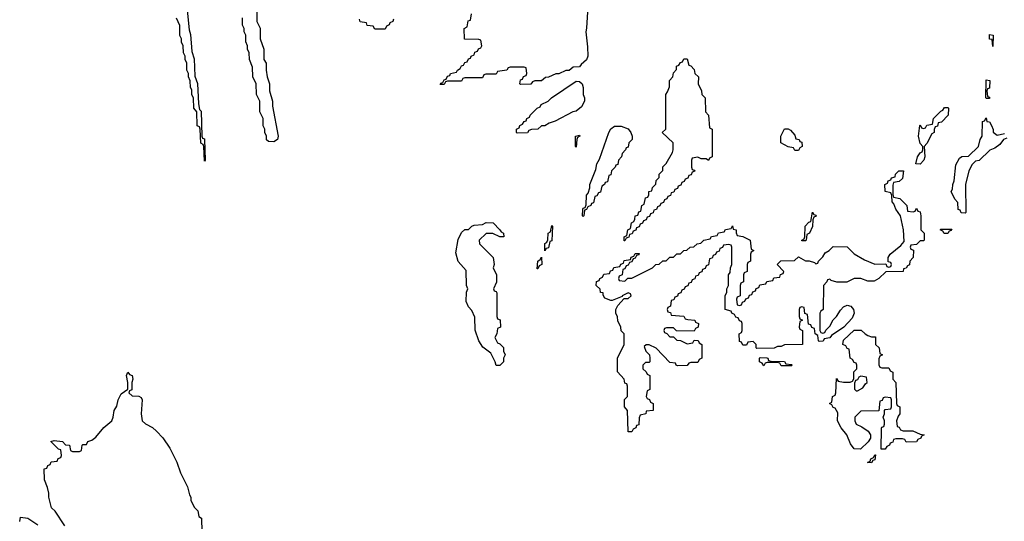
# Model space of a CAD drawing. Header units: inches. Extents: x 2550115 to 2887259, y 311850 to 494471.
# Tile 42 of 115: x 2724266 to 2729935, y 374051 to 376940. Entities that reach past the tile are written whole.
import ezdxf

# ---------------------------------------------------------------- set-up
doc = ezdxf.new("R2010")
doc.units = ezdxf.units.IN
doc.header["$MEASUREMENT"] = 0
doc.layers.add('C7327', color=7, linetype='Continuous')

msp = doc.modelspace()

# ---------------------------------------------------------------- linework, layer by layer
at = {"layer": 'C7327', "color": 6}
for points in [[(2725230, 376994), (2725242, 376882), (2725250, 376854), (2725257.3, 376757.3), (2725270, 376714), (2725274, 376614), (2725290, 376572), (2725296, 376456), (2725302, 376422), (2725310, 376414), (2725314, 376270), (2725318, 376258), (2725330, 376254), (2725330.4, 376250), (2725334, 376130), (2725330, 376126), (2725326, 376210), (2725322, 376222), (2725308.8, 376228.9), (2725306, 376310), (2725302, 376322), (2725288.8, 376328.9), (2725286, 376410), (2725268.7, 376430), (2725267.3, 376487.3), (2725258, 376510), (2725256.4, 376536.4), (2725248.8, 376548.9), (2725247.3, 376587.3), (2725238, 376610), (2725238, 376630), (2725228.8, 376648.9), (2725228, 376690), (2725218, 376710), (2725218, 376730), (2725208.8, 376748.9), (2725208, 376790), (2725198, 376810), (2725198, 376830), (2725188.8, 376848.9), (2725187.3, 376907.3), (2725168.8, 376948.9)], [(2725631.3, 376991.3), (2725632, 376930), (2725651.2, 376891.1), (2725651.3, 376830), (2725670.9, 376770.9), (2725671.3, 376710), (2725684.7, 376690), (2725684.7, 376650), (2725691.3, 376610), (2725704.7, 376570), (2725704.7, 376530), (2725721, 376470), (2725722, 376442), (2725754.8, 376270), (2725750.7, 376250), (2725730, 376237.2), (2725698, 376238), (2725688, 376248), (2725688, 376270), (2725678, 376290), (2725678, 376310), (2725668.8, 376328.9), (2725668, 376370), (2725648.7, 376410), (2725648, 376470), (2725628.7, 376510), (2725628, 376570), (2725608.7, 376610), (2725607.3, 376667.3), (2725588.7, 376710), (2725588, 376750), (2725578, 376770), (2725578, 376790), (2725568.4, 376811.6), (2725568, 376850), (2725558, 376870), (2725558, 376890), (2725548.8, 376908.9), (2725548, 376950)], [(2727534.6, 376985.4), (2727530.4, 376890.4), (2727525.5, 376870), (2727536.2, 376783.8), (2727537.1, 376730), (2727530, 376709.4), (2727498, 376682), (2727490, 376669), (2727452.7, 376667.3), (2727430, 376648), (2727410, 376648), (2727370, 376628), (2727352.7, 376627.3), (2727310, 376608), (2727292.7, 376607.3), (2727270, 376588), (2727232.7, 376587.3), (2727218, 376582), (2727210, 376568), (2727150, 376566), (2727146, 376570), (2727150, 376594), (2727162, 376598), (2727167.3, 376612.7), (2727182, 376618), (2727186, 376630), (2727182, 376662), (2727170, 376666), (2727090, 376666), (2727078, 376662), (2727071.6, 376648.4), (2727018, 376642), (2727010, 376626), (2726950, 376626), (2726938, 376622), (2726930, 376606), (2726830, 376606), (2726818, 376602), (2726810, 376586), (2726730, 376586), (2726718, 376582), (2726710, 376566), (2726687.3, 376567.3), (2726690, 376574), (2726702, 376578), (2726710, 376594), (2726722, 376598), (2726730, 376614), (2726742, 376618), (2726746, 376630), (2726782, 376638), (2726786, 376650), (2726802, 376658), (2726810, 376674), (2726822, 376678), (2726830, 376694), (2726842, 376698), (2726850, 376714), (2726862, 376718), (2726866, 376730), (2726882, 376738), (2726887.3, 376752.7), (2726902, 376758), (2726907.3, 376772.7), (2726922, 376778), (2726926, 376790), (2726922, 376822), (2726910, 376826), (2726827.3, 376827.3), (2726826, 376890), (2726842, 376898), (2726847.3, 376932.7), (2726862, 376938), (2726867.3, 376972.7)], [(2726418, 376942), (2726414, 376930), (2726398, 376922), (2726394, 376910), (2726378, 376902), (2726370, 376886), (2726310, 376886), (2726302, 376902), (2726267.3, 376907.3), (2726262, 376922), (2726227.3, 376927.3), (2726222, 376942)], [(2729950, 376258), (2729930.9, 376249.1), (2729910, 376222), (2729879.8, 376200.2), (2729851.2, 376188.9), (2729791.2, 376128.9), (2729770, 376126), (2729750, 376106), (2729731.3, 376070), (2729711.3, 375990), (2729714, 375830), (2729710, 375826), (2729687.3, 375827.3), (2729682, 375842), (2729670, 375846), (2729668, 375888), (2729650, 375906), (2729628.7, 375950), (2729636.4, 375963.6), (2729638, 375990), (2729647.3, 376012.7), (2729656.4, 376103.6), (2729678, 376142), (2729690, 376151.3), (2729730, 376154), (2729786, 376210), (2729795.3, 376250), (2729808, 376270), (2729810, 376354), (2729822, 376358), (2729830, 376374), (2729834, 376354), (2729850, 376352), (2729862, 376330), (2729872, 376308), (2729872, 376292), (2729894, 376274), (2729936.4, 376283.6)], [(2724525.6, 374025.6), (2724469.3, 374109.3), (2724449.5, 374129.5), (2724434, 374190), (2724433.6, 374213.6), (2724425.6, 374245.6), (2724409, 374290), (2724407.3, 374352.7), (2724422, 374358), (2724427.3, 374372.7), (2724442, 374378), (2724447.3, 374392.7), (2724482, 374398), (2724487.3, 374412.7), (2724502, 374418), (2724506, 374430), (2724502, 374462), (2724490, 374466), (2724446, 374510), (2724464.5, 374515.5), (2724512, 374510), (2724530, 374492), (2724552, 374490), (2724558, 374458), (2724570, 374454), (2724610, 374454), (2724622, 374458), (2724626, 374490), (2724630, 374494), (2724650, 374494), (2724658, 374510), (2724681.5, 374518.5), (2724703.8, 374536.2), (2724750, 374590.4), (2724796, 374630), (2724804.5, 374650), (2724809.2, 374690), (2724826, 374714), (2724832.3, 374750), (2724850, 374786), (2724888, 374812), (2724888.7, 374850), (2724881.2, 374890), (2724888.7, 374910), (2724897.3, 374897.3), (2724913, 374890), (2724918, 374870), (2724912, 374850), (2724911.6, 374808.4), (2724898, 374802), (2724894, 374790), (2724912.7, 374772.7), (2724951.6, 374771.6), (2724964.7, 374764.7), (2724971.2, 374751.2), (2724964.7, 374670), (2724972, 374630), (2724990, 374612), (2725030, 374591.3), (2725054, 374570), (2725090.9, 374530.9), (2725130, 374472), (2725170.7, 374390.7), (2725191, 374330), (2725231.3, 374250), (2725243.6, 374203.6), (2725252, 374190), (2725252, 374170), (2725272, 374130), (2725290.9, 374110.9), (2725298, 374078), (2725312, 374070), (2725314, 373990)], [(2724266, 374050), (2724270, 374074), (2724312, 374070), (2724370.5, 374030.5)]]:
    msp.add_lwpolyline(points, dxfattribs=at)
for points in [[(2729870, 376786), (2729866, 376826), (2729850, 376828), (2729850, 376854), (2729870.5, 376850)], [(2728231.3, 376128.7), (2728218, 376138), (2728190, 376138), (2728170, 376148), (2728138, 376142), (2728134, 376130), (2728134, 376090), (2728138, 376078), (2728150, 376074), (2728152.7, 376067.3), (2728138, 376062), (2728132.7, 376047.3), (2728118, 376042), (2728112.7, 376027.3), (2728098, 376022), (2728092.7, 376007.3), (2728078, 376002), (2728072.7, 375987.3), (2728058, 375982), (2728052.7, 375967.3), (2728038, 375962), (2728032.7, 375947.3), (2728018, 375942), (2728012.7, 375927.3), (2727998, 375922), (2727992.7, 375907.3), (2727978, 375902), (2727972.7, 375887.3), (2727958, 375882), (2727952.7, 375867.3), (2727938, 375862), (2727932.7, 375847.3), (2727918, 375842), (2727912.7, 375827.3), (2727898, 375822), (2727892.7, 375807.3), (2727878, 375802), (2727872.7, 375787.3), (2727858, 375782), (2727852.7, 375767.3), (2727838, 375762), (2727832.7, 375747.3), (2727818, 375742), (2727812.7, 375727.3), (2727798, 375722), (2727792.7, 375707.3), (2727778, 375702), (2727772.7, 375687.3), (2727758, 375682), (2727750, 375666), (2727746, 375666), (2727746, 375690), (2727762, 375698), (2727768, 375730), (2727782, 375738), (2727788, 375770), (2727802, 375778), (2727808, 375792), (2727809.1, 375810.9), (2727826, 375814), (2727830, 375834), (2727842, 375838), (2727848, 375870), (2727862, 375878), (2727870, 375914), (2727882, 375918), (2727888, 375932), (2727888.7, 375950), (2727906, 375954), (2727910, 375974), (2727928, 375992), (2727930, 376014), (2727948, 376032), (2727948.7, 376050), (2727968.7, 376071.3), (2727970, 376092), (2727989, 376111), (2728024.7, 376175.3), (2728029.1, 376190.9), (2728028.7, 376230), (2727966, 376290), (2727986, 376310), (2727986, 376510), (2727996.4, 376523.6), (2728007.3, 376552.7), (2728008, 376590), (2728026, 376610), (2728030, 376634), (2728047.3, 376652.7), (2728048.4, 376671.6), (2728062, 376678), (2728070, 376694), (2728082, 376698), (2728090, 376714), (2728110, 376714), (2728118, 376678), (2728130, 376674), (2728150, 376654), (2728154, 376630), (2728174, 376610), (2728172, 376570), (2728192, 376530), (2728194, 376510), (2728212, 376490), (2728214, 376410), (2728232, 376390), (2728238, 376318), (2728254, 376310), (2728254, 376150), (2728238, 376142)], [(2727130, 376286), (2727126, 376290), (2727126, 376310), (2727142, 376318), (2727146, 376330), (2727162, 376338), (2727170, 376354), (2727182, 376358), (2727186, 376370), (2727202, 376378), (2727206, 376390), (2727246, 376430), (2727262, 376438), (2727269.4, 376450.6), (2727309, 376471), (2727328, 376490), (2727470, 376586), (2727490, 376584.7), (2727504.7, 376570), (2727510.8, 376550), (2727510.8, 376510), (2727518.8, 376490), (2727518.8, 376470), (2727501.4, 376438.6), (2727470, 376414), (2727450, 376409), (2727350, 376355.3), (2727315.3, 376344.7), (2727290, 376329), (2727270, 376328), (2727250, 376309), (2727212.7, 376307.3), (2727198, 376302), (2727190, 376288)], [(2729830, 376486), (2729829.1, 376489.1), (2729830, 376594), (2729852, 376590), (2729850, 376546), (2729838, 376542), (2729834, 376530), (2729838, 376498), (2729850, 376494), (2729850, 376486)], [(2729450, 376108.7), (2729426, 376110), (2729435.3, 376150), (2729450, 376174), (2729462, 376178), (2729466, 376190), (2729466, 376210), (2729450, 376226), (2729442, 376270), (2729448, 376330), (2729450, 376334), (2729458, 376318), (2729470, 376314), (2729482, 376318), (2729488.4, 376331.6), (2729522, 376338), (2729528, 376370), (2729550, 376394), (2729570, 376414), (2729582, 376418), (2729590, 376434), (2729610, 376434), (2729614, 376430), (2729612, 376390), (2729574, 376350), (2729554, 376346), (2729550, 376326), (2729538, 376322), (2729531.6, 376308.4), (2729531, 376290), (2729518, 376282), (2729490, 376226), (2729474, 376210), (2729478, 376150), (2729471, 376130)], [(2727510, 375806), (2727506, 375810), (2727508.4, 375848.4), (2727510, 375854), (2727522, 375858), (2727527.3, 375872.7), (2727529.2, 375930), (2727539, 375941), (2727549, 375971), (2727549.2, 375990), (2727582.7, 376077.3), (2727589.4, 376110), (2727604.1, 376135.9), (2727658, 376290), (2727670, 376311), (2727690, 376326.8), (2727730, 376326), (2727770, 376311), (2727784.7, 376290), (2727792, 376270), (2727792, 376250), (2727774, 376230), (2727770, 376206), (2727758, 376202), (2727754, 376190), (2727734, 376170), (2727732, 376150), (2727714, 376130), (2727710, 376106), (2727698, 376102), (2727694, 376090), (2727674, 376070), (2727670, 376046), (2727658, 376042), (2727650, 376006), (2727638, 376002), (2727634, 375990), (2727618, 375982), (2727610, 375946), (2727598, 375942), (2727590, 375926), (2727578, 375922), (2727570, 375886), (2727558, 375882), (2727554, 375870), (2727538, 375862), (2727530, 375846), (2727518, 375842), (2727514, 375810)], [(2727470, 376206), (2727466, 376210), (2727466, 376270), (2727490, 376274), (2727492, 376270), (2727478, 376262), (2727474, 376250)], [(2728730, 376186), (2728722, 376202), (2728690, 376208), (2728648, 376230), (2728648, 376270), (2728670, 376311.3), (2728690, 376311.3), (2728703.6, 376303.6), (2728730, 376274), (2728734, 376254), (2728754, 376250), (2728758, 376238), (2728770, 376234), (2728772, 376210), (2728758, 376202), (2728750, 376186)], [(2729410, 375834), (2729422, 375838), (2729430, 375854), (2729438, 375838), (2729450, 375834), (2729454, 375810), (2729454, 375730), (2729474, 375710), (2729474, 375670), (2729470, 375666), (2729450, 375666), (2729430, 375646), (2729398, 375642), (2729394, 375630), (2729398, 375618), (2729412, 375612), (2729411.3, 375570), (2729391.6, 375548.4), (2729390, 375528.7), (2729378, 375522), (2729370, 375508), (2729354, 375506), (2729352, 375490), (2729252.7, 375487.3), (2729212, 375450), (2729185.4, 375434.6), (2729150, 375434), (2729109.1, 375449.1), (2729070, 375449), (2729028.4, 375428.4), (2728971.6, 375428.4), (2728938, 375438), (2728930, 375446), (2728918, 375442), (2728914, 375430), (2728894, 375410), (2728892, 375270), (2728878, 375262), (2728874, 375250), (2728874, 375150), (2728878, 375138), (2728890, 375134), (2728902, 375138), (2728907.3, 375152.7), (2728930, 375174), (2728949.2, 375210.8), (2728968.7, 375230), (2728992.1, 375267.9), (2729010, 375286), (2729030, 375296), (2729051, 375290), (2729066, 375270), (2729071.3, 375250), (2729059.8, 375220.2), (2729011.2, 375168.8), (2728939.6, 375120.4), (2728930, 375108), (2728898, 375102), (2728891.6, 375088.4), (2728870, 375086), (2728866, 375090), (2728862, 375122), (2728846, 375130), (2728842, 375162), (2728827.3, 375167.3), (2728822, 375182), (2728807.3, 375187.3), (2728802, 375242), (2728787.3, 375247.3), (2728782, 375282), (2728770, 375286), (2728758, 375282), (2728754, 375270), (2728754, 375230), (2728758, 375218), (2728774, 375210), (2728758, 375202), (2728754, 375170), (2728758, 375158), (2728774, 375150), (2728774, 375070), (2728670, 375068), (2728650, 375058), (2728630, 375058), (2728610, 375048), (2728510, 375046), (2728506, 375050), (2728506, 375070), (2728490, 375086), (2728458, 375082), (2728450, 375066), (2728430, 375066), (2728422, 375082), (2728410, 375086), (2728408.4, 375131.6), (2728422, 375138), (2728426, 375150), (2728426, 375190), (2728422, 375202), (2728410, 375206), (2728402, 375222), (2728390, 375226), (2728382, 375242), (2728366, 375250), (2728362, 375262), (2728328.7, 375270), (2728328.7, 375350), (2728338, 375370), (2728338, 375390), (2728348, 375410), (2728348, 375470), (2728356.4, 375483.6), (2728358, 375510), (2728366, 375530), (2728366, 375630), (2728362, 375642), (2728350, 375646), (2728318, 375642), (2728312.7, 375627.3), (2728298, 375622), (2728292.7, 375607.3), (2728278, 375602), (2728272.7, 375587.3), (2728258, 375582), (2728252.7, 375567.3), (2728238, 375562), (2728232.7, 375527.3), (2728218, 375522), (2728212.7, 375507.3), (2728198, 375502), (2728192.7, 375487.3), (2728178, 375482), (2728172.7, 375467.3), (2728158, 375462), (2728152.7, 375447.3), (2728138, 375442), (2728132.7, 375427.3), (2728118, 375422), (2728112.7, 375407.3), (2728098, 375402), (2728092.7, 375387.3), (2728078, 375382), (2728072.7, 375367.3), (2728058, 375362), (2728052.7, 375347.3), (2728038, 375342), (2728032.7, 375327.3), (2728018, 375322), (2728014, 375290), (2727998, 375282), (2727994, 375270), (2727998, 375258), (2728012.7, 375252.7), (2728018, 375238), (2728090, 375232), (2728098, 375218), (2728112.7, 375212.7), (2728154, 375210), (2728158, 375198), (2728174, 375190), (2728171.6, 375168.4), (2728158, 375162), (2728150, 375146), (2728048, 375148), (2728030, 375166), (2727990, 375166), (2727978, 375162), (2727974, 375150), (2727978, 375138), (2727992.7, 375132.7), (2728010, 375114), (2728030, 375114), (2728050, 375094), (2728071.6, 375091.6), (2728110, 375074), (2728142, 375078), (2728150, 375094), (2728172.7, 375092.7), (2728178, 375078), (2728194, 375070), (2728194, 374990), (2728178, 374982), (2728170, 374966), (2728130, 374966), (2728118, 374962), (2728110, 374948), (2728052.7, 374947.3), (2728046, 374950), (2728042, 374962), (2728010, 374966), (2727930, 375048), (2727890, 375068), (2727872.7, 375067.3), (2727862, 375058), (2727872, 375030), (2727892, 375010), (2727894, 374990), (2727894, 374970), (2727890, 374966), (2727870, 374966), (2727854, 374950), (2727854, 374930), (2727872.7, 374912.7), (2727878, 374898), (2727894, 374890), (2727894, 374810), (2727878, 374802), (2727874, 374770), (2727878, 374758), (2727892.7, 374752.7), (2727898, 374738), (2727914, 374730), (2727914, 374690), (2727874, 374686), (2727870.8, 374669.2), (2727838, 374662), (2727832.7, 374647.3), (2727830, 374606), (2727818, 374602), (2727814, 374590), (2727798, 374582), (2727790, 374566), (2727770, 374566), (2727768.8, 374568.8), (2727766, 374690), (2727748, 374710), (2727748.4, 374751.6), (2727766, 374770), (2727766, 374830), (2727762, 374842), (2727750, 374846), (2727746, 374870), (2727707.3, 374912.7), (2727708.8, 374991.2), (2727746, 375070), (2727746, 375130), (2727728.8, 375148.8), (2727728, 375170), (2727710, 375206), (2727708.7, 375228.7), (2727698, 375250), (2727698, 375270), (2727710, 375294), (2727746, 375334), (2727770, 375334), (2727786, 375350), (2727782, 375362), (2727770, 375366), (2727734, 375350), (2727734, 375346), (2727676.9, 375323.1), (2727670, 375322), (2727635.3, 375335.3), (2727626, 375354), (2727626, 375366), (2727610, 375368), (2727608, 375388), (2727586, 375410), (2727587.3, 375432.7), (2727602, 375438), (2727606, 375450), (2727622, 375458), (2727630, 375474), (2727662, 375478), (2727667.3, 375492.7), (2727682, 375498), (2727687.3, 375512.7), (2727722, 375518), (2727727.3, 375532.7), (2727742, 375538), (2727747.3, 375552.7), (2727782, 375558), (2727787.3, 375572.7), (2727802, 375578), (2727810, 375594), (2727832.7, 375592.7), (2727830, 375586), (2727818, 375582), (2727810, 375566), (2727798, 375562), (2727790, 375546), (2727778, 375542), (2727770, 375526), (2727758, 375522), (2727750, 375506), (2727738, 375502), (2727734, 375470), (2727718, 375462), (2727714, 375450), (2727718, 375438), (2727750, 375434), (2727768, 375452), (2727790, 375452), (2727908.8, 375511.2), (2727929.3, 375530.7), (2727948.7, 375531.3), (2727969.3, 375550.7), (2727988.7, 375551.3), (2728010, 375571.3), (2728030, 375572), (2728050, 375591.3), (2728070, 375592), (2728090, 375611.3), (2728108, 375612), (2728126, 375630), (2728148, 375632), (2728166, 375650), (2728188, 375652), (2728206, 375670), (2728242, 375678), (2728250, 375692), (2728282, 375698), (2728290, 375712), (2728322, 375718), (2728330, 375732), (2728362, 375738), (2728370, 375752), (2728374, 375734), (2728391.3, 375730), (2728392, 375712), (2728398, 375698), (2728430, 375692), (2728471.3, 375670), (2728478, 375618), (2728494, 375610), (2728478, 375602), (2728474, 375590), (2728474, 375550), (2728458, 375542), (2728454, 375530), (2728454, 375490), (2728438, 375482), (2728434, 375470), (2728434, 375430), (2728418, 375422), (2728414, 375410), (2728414, 375350), (2728398, 375342), (2728394, 375330), (2728398, 375298), (2728410, 375294), (2728422, 375298), (2728427.3, 375312.7), (2728442, 375318), (2728447.3, 375332.7), (2728462, 375338), (2728467.3, 375352.7), (2728482, 375358), (2728487.3, 375372.7), (2728502, 375378), (2728507.3, 375392.7), (2728522, 375398), (2728527.3, 375412.7), (2728562, 375418), (2728567.3, 375432.7), (2728602, 375438), (2728607.3, 375452.7), (2728642, 375458), (2728647.3, 375472.7), (2728662, 375478), (2728666, 375490), (2728628, 375530), (2728649.2, 375550.8), (2728727.3, 375552.7), (2728750, 375574), (2728790, 375552), (2728811.2, 375551.2), (2728842, 375542), (2728850, 375534), (2728862, 375538), (2728866, 375550), (2728890, 375574), (2728903.1, 375596.9), (2728926, 375610), (2728950, 375634), (2729030, 375632), (2729071.3, 375591.3), (2729130, 375556), (2729190, 375532), (2729254, 375534), (2729258, 375518), (2729270, 375514), (2729282, 375518), (2729286, 375530), (2729282, 375542), (2729266, 375546), (2729266, 375570), (2729278, 375590), (2729340.4, 375639.6), (2729358, 375662), (2729355.3, 375730), (2729338, 375810), (2729310, 375848), (2729299, 375879), (2729289, 375890), (2729288, 375928), (2729282, 375942), (2729249.2, 375950), (2729248, 375990), (2729262, 375998), (2729267.3, 376012.7), (2729282, 376018), (2729286, 376030), (2729306, 376034), (2729308, 376050), (2729328, 376070), (2729354, 376070), (2729350, 376026), (2729330, 376008), (2729298, 376002), (2729292.7, 375987.3), (2729292.7, 375932.7), (2729298, 375918), (2729334, 375910), (2729374, 375870), (2729378, 375838)], [(2728770, 375666), (2728768.7, 375670), (2728782, 375678), (2728786, 375690), (2728789.3, 375750.7), (2728810, 375774), (2728822, 375778), (2728830, 375832), (2728838, 375818), (2728850, 375814), (2728851.2, 375808.8), (2728838, 375802), (2728832.7, 375787.3), (2728831.2, 375748.8), (2728814, 375710), (2728798, 375702), (2728794, 375670), (2728790, 375666)], [(2727030, 375688.7), (2726990, 375708.7), (2726951.6, 375708.4), (2726912, 375670), (2726914, 375650), (2726991.3, 375570), (2726998, 375530), (2726992, 375510), (2727011, 375470), (2727011.2, 375428.8), (2726994, 375390), (2726998, 375378), (2727010, 375374), (2727012.7, 375367.3), (2727014, 375230), (2727018, 375218), (2727031.6, 375211.6), (2727034, 375170), (2727018, 375162), (2727014, 375130), (2727002, 375110), (2727018, 375078), (2727030, 375074), (2727051.6, 375051.6), (2727052, 375030), (2727062, 375010), (2727052, 374990), (2727051.3, 374970), (2727030, 374948.7), (2727010, 374948), (2727004, 374970), (2726979.3, 375019.3), (2726933.6, 375053.6), (2726908.7, 375091.3), (2726888.4, 375151.6), (2726887.3, 375227.3), (2726870, 375266), (2726850, 375286), (2726836.4, 375316.4), (2726838, 375370), (2726846, 375390), (2726838, 375410), (2726836.4, 375496.4), (2726790, 375548), (2726776.5, 375596.5), (2726790, 375674), (2726810, 375714), (2726828.4, 375731.6), (2726850, 375732), (2726869, 375751), (2726882.7, 375757.3), (2726930, 375761), (2726951.2, 375771.2), (2726991.3, 375770), (2727031.3, 375730), (2727038, 375718), (2727051.3, 375710), (2727054, 375690)], [(2727290, 375608), (2727288.8, 375651.2), (2727302, 375658), (2727307.3, 375672.7), (2727308, 375710), (2727322, 375718), (2727330, 375754), (2727334, 375750), (2727330, 375666), (2727318, 375662), (2727310, 375626), (2727298, 375622)], [(2729610, 375708), (2729588.4, 375708.4), (2729582, 375722), (2729566, 375730), (2729570, 375734), (2729632.7, 375732.7), (2729630, 375726), (2729618, 375722)], [(2727246, 375506), (2727248.7, 375550), (2727262, 375558), (2727270, 375572), (2727272, 375530), (2727258, 375522), (2727250, 375506)], [(2729230, 374934), (2729270, 374934), (2729278, 374918), (2729294, 374910), (2729294, 374870), (2729311.3, 374850), (2729314, 374730), (2729318, 374718), (2729334, 374710), (2729334, 374670), (2729323.6, 374656.4), (2729314, 374630), (2729318, 374598), (2729330, 374594), (2729338, 374578), (2729352.7, 374572.7), (2729408.7, 374571.3), (2729450, 374552), (2729474, 374550), (2729458, 374542), (2729454, 374530), (2729438, 374522), (2729430, 374508), (2729370, 374506), (2729362, 374522), (2729350, 374526), (2729310, 374526), (2729298, 374522), (2729292.7, 374507.3), (2729278, 374502), (2729274, 374490), (2729258, 374482), (2729250, 374466), (2729226, 374466), (2729227.3, 374587.3), (2729230, 374594), (2729242, 374598), (2729246, 374610), (2729246, 374630), (2729238, 374650), (2729246, 374670), (2729246, 374690), (2729250, 374694), (2729282, 374698), (2729286, 374710), (2729286, 374750), (2729282, 374762), (2729250, 374766), (2729238, 374762), (2729232.7, 374747.3), (2729218, 374742), (2729212.7, 374687.3), (2729110, 374686), (2729074, 374650), (2729074, 374630), (2729082, 374610), (2729115.3, 374595.3), (2729150.8, 374570.8), (2729164.7, 374550), (2729164.7, 374530), (2729150.9, 374509.1), (2729107.3, 374467.3), (2729070, 374468), (2729050, 374498), (2729029, 374549), (2728995.3, 374590), (2728975.3, 374630), (2728976.4, 374676.4), (2728962, 374702), (2728950, 374706), (2728942, 374722), (2728928, 374730), (2728942, 374738), (2728946, 374770), (2728962, 374778), (2728966, 374790), (2728970, 374874), (2728978, 374858), (2729010, 374852), (2729047.3, 374852.7), (2729062, 374858), (2729068, 374872), (2729068.8, 374911.2), (2729086, 374930), (2729086, 374950), (2729082, 374962), (2729070, 374966), (2729062, 374982), (2729048, 374990), (2729042, 375042), (2729030, 375046), (2729022, 375062), (2729006, 375070), (2729010, 375094), (2729070, 375152), (2729111.6, 375151.6), (2729134, 375130), (2729150, 375122), (2729170, 375114), (2729192.7, 375112.7), (2729194, 375070), (2729214, 375050), (2729218, 375018), (2729234, 375010), (2729218, 375002), (2729212.7, 374987.3), (2729212.7, 374952.7), (2729218, 374938)], [(2728650, 374946), (2728642, 374962), (2728630, 374966), (2728570, 374966), (2728558, 374962), (2728550, 374946), (2728542, 374962), (2728526, 374970), (2728526, 374990), (2728530, 374994), (2728567.3, 374992.7), (2728574, 374990), (2728578, 374978), (2728590, 374974), (2728670, 374972), (2728678, 374958), (2728710, 374954), (2728714, 374950), (2728710, 374946)], [(2729110, 374886), (2729098, 374882), (2729090, 374866), (2729078, 374862), (2729072.7, 374847.3), (2729072.7, 374812.7), (2729082, 374802), (2729090, 374802), (2729120.4, 374819.6), (2729136.4, 374843.6), (2729146, 374850), (2729142, 374882)], [(2729170, 374388), (2729148, 374390), (2729162, 374398), (2729166, 374410), (2729182, 374418), (2729190, 374434), (2729194, 374434), (2729190, 374406), (2729178, 374402)]]:
    msp.add_lwpolyline(points, close=True, dxfattribs=at)

doc.saveas('drawing.dxf')
